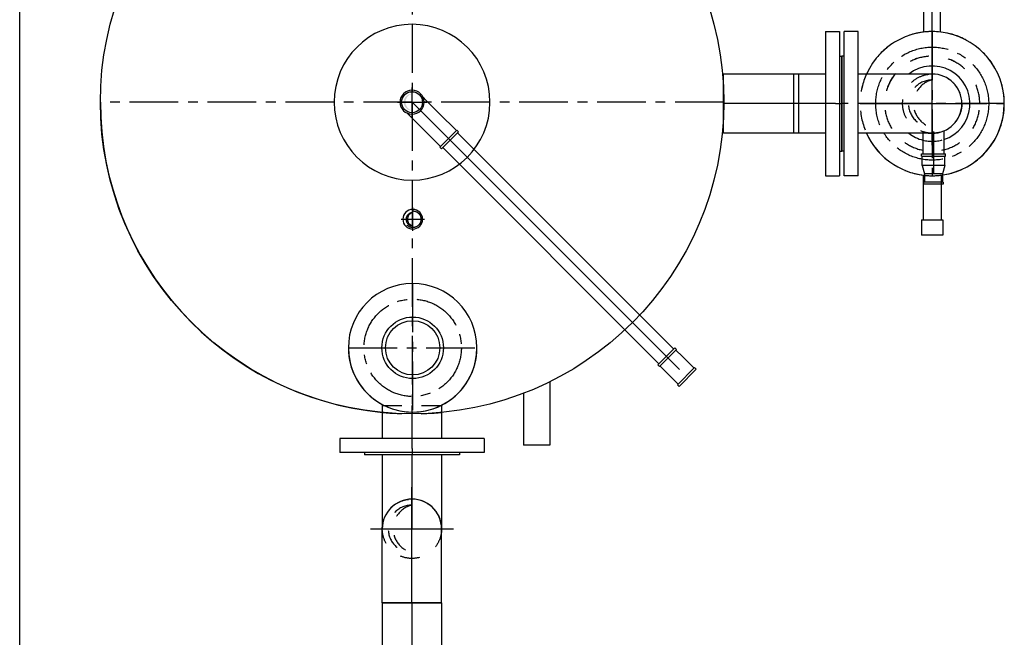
# Model space of a CAD drawing. Extents: x -156717 to 425753, y -51191 to 363295.
# Tile 137 of 256: x 83550 to 84813, y 115415 to 116208. Entities that reach past the tile are written whole.
import ezdxf
from ezdxf.enums import TextEntityAlignment as Align
from ezdxf.lldxf.tags import DXFTag

# ---------------------------------------------------------------- set-up
doc = ezdxf.new("R2010")
doc.units = 0
doc.header["$LTSCALE"] = 50
doc.linetypes.add('CENTER', pattern=[2, 1.25, -0.25, 0.25, -0.25])
doc.linetypes.add('STREEPJES', pattern=[0.1, 0.05, -0.05])
doc.layers.get('0').update_dxf_attribs({"linetype": 'CONTINUOUS'})
for name, color, linetype in [('WL5502--_D', 150, 'CONTINUOUS'), ('WL5502--_HARTLIJN', 8, 'CONTINUOUS'), ('WL561---_AANVOER_D', 20, 'CONTINUOUS'), ('WL561---_AANVOER_HARTLIJ', 8, 'CONTINUOUS'), ('WL570---_TOEVOER', 3, 'CONTINUOUS'), ('WL5911--_D', 2, 'CONTINUOUS'), ('WL5911--_HARTLIJN', 1, 'CONTINUOUS')]:
    doc.layers.add(name, color=color, linetype=linetype)
doc.styles.add('BURO-025', font='ARIAL.TTF', dxfattribs={"height": 125})
tags = doc.linetypes.add('CENTER2', pattern=[28.575000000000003, 19.05, -3.175, 3.175, -3.175]).pattern_tags.tags
tags[10:11] = [DXFTag(74, 4), DXFTag(75, 0), DXFTag(340, '0'), DXFTag(46, 1.0), DXFTag(50, 0.0), DXFTag(44, 0.0), DXFTag(45, 0.0)]
tags[8:9] = [DXFTag(74, 4), DXFTag(75, 0), DXFTag(340, '0'), DXFTag(46, 1.0), DXFTag(50, 0.0), DXFTag(44, 0.0), DXFTag(45, 0.0)]
tags[6:7] = [DXFTag(74, 4), DXFTag(75, 0), DXFTag(340, '0'), DXFTag(46, 1.0), DXFTag(50, 0.0), DXFTag(44, 0.0), DXFTag(45, 0.0)]
tags[4:5] = [DXFTag(74, 4), DXFTag(75, 0), DXFTag(340, '0'), DXFTag(46, 1.0), DXFTag(50, 0.0), DXFTag(44, 0.0), DXFTag(45, 0.0)]

# ---------------------------------------------------------------- blocks, each defined once
blk = doc.blocks.new('qe5yghqy')
at = {"layer": 'WL570---_TOEVOER', "color": 1}
blk.add_line((83549.74080356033, 125285.7937013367), (83549.74080356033, 133331.8941013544), dxfattribs=at)
blk = doc.blocks.new('*U2171')
at = {"color": 2, "ltscale": 10}
for radius, start, end in [(92.5, 90.17999999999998, 245.7102471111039), (92.5, 8.190809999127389, 90), (92.5, 8.190809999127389, 90), (48.3775, 18.03614425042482, 218.1382741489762), (92.5, 294.2897528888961, 353.7180188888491), (92.5, 294.2897528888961, 353.7180188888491), (48.3775, 321.8617258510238, 345.7338357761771)]:
    blk.add_arc((0, 0, -1380.25788028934), radius, start, end, dxfattribs=at)
at = {"color": 8, "linetype": 'STREEPJES', "ltscale": 10}
for radius, start, end in [(48.3775, 345.7338357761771, 18.03614425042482), (92.5, 353.7180188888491, 8.190809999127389), (92.5, 353.7180188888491, 8.190809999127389)]:
    blk.add_arc((0, 0, -1380.25788028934), radius, start, end, dxfattribs=at)
at = {"layer": 'WL5502--_HARTLIJN', "linetype": 'CENTER'}
for p, q in [((0, -92.5, -1380.25788028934), (1.132798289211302e-14, 92.5, -1380.25788028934)), ((-92.5, 0, -1380.25788028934), (92.5, -1.132798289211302e-14, -1380.25788028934))]:
    blk.add_line(p, q, dxfattribs=at)
for radius in [72.5, 0.075]:
    blk.add_circle((0, 0, -1380.25788028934), radius, dxfattribs=at)
at = {"layer": 'WL5502--_D', "color": 2, "style": 'BURO-025'}
blk.add_attdef('POSNR', text='', height=125, dxfattribs=at).set_placement((0, 0), align=Align.MIDDLE)
at = {"layer": 'WL5502--_D', "color": 2, "style": 'BURO-025', "flags": 1}
blk.add_attdef('FABR', text='', height=125, dxfattribs=at).set_placement((0, 0), align=Align.MIDDLE)
blk = doc.blocks.new('*U2172')
at = {"color": 8, "linetype": 'STREEPJES', "ltscale": 10}
blk.add_circle((0, 0, -1831.694628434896), 38.05, dxfattribs=at)
blk.add_circle((0, 0, -1831.694628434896), 38.05, dxfattribs=at)
for centre, radius, start, end in [((0, 0, -1831.694628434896), 30.44, 90, 270), ((7.224426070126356, 0, -1831.694628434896), 31.28555468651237, 103.351177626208, 256.648822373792)]:
    blk.add_arc(centre, radius, start, end, dxfattribs=at)
at = {"layer": 'WL5502--_HARTLIJN', "linetype": 'CENTER2'}
for p, q in [((0, -53.27000000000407, -1831.694628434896), (0, 53.27000000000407, -1831.694628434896)), ((-53.27000000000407, 0, -1831.694628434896), (53.27000000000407, 0, -1831.694628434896))]:
    blk.add_line(p, q, dxfattribs=at)
blk.add_circle((0, 0, -1831.694628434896), 0.075, dxfattribs=at)
at = {"layer": 'WL5502--_D', "color": 2, "style": 'BURO-025'}
blk.add_attdef('POSNR', text='', height=125, dxfattribs=at).set_placement((0, 0), align=Align.MIDDLE)
blk = doc.blocks.new('*U2173')
at = {"color": 0, "ltscale": 10}
for p, q in [((-95, 38.05000000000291, -2750), (-82.49301272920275, 38.05000000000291, -2750)), ((-95, -38.05000000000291, -2750), (-94.99999999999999, 38.05000000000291, -2750)), ((-82.49301272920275, 38.05000000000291, -2750), (-58.33136870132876, 38.0500000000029, -2750)), ((-58.33136870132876, 38.05000000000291, -2750), (-36.66863129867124, 38.0500000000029, -2750)), ((-36.66863129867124, 38.05000000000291, -2750), (-18.98108027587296, 38.05000000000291, -2750)), ((-18.98108027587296, 38.05000000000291, -2750), (-6.474093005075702, 38.05000000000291, -2750)), ((-6.474093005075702, 38.05000000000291, -2750), (-8.881784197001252e-16, 38.05000000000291, -2750)), ((-95, -38.05000000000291, -2750), (-82.49301272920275, -38.05000000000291, -2750)), ((-82.49301272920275, -38.05000000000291, -2750), (-58.33136870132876, -38.05000000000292, -2750)), ((-58.33136870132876, -38.05000000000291, -2750), (-36.66863129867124, -38.05000000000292, -2750)), ((-36.66863129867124, -38.05000000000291, -2750), (-18.98108027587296, -38.05000000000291, -2750)), ((-18.98108027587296, -38.05000000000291, -2750), (-6.474093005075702, -38.05000000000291, -2750)), ((-6.474093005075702, -38.05000000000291, -2750), (-8.881784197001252e-16, -38.05000000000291, -2750))]:
    blk.add_line(p, q, dxfattribs=at)
blk.add_arc((0, 0, -2750), 38.05000000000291, 270, 90, dxfattribs=at)
at = {"layer": 'WL5502--_HARTLIJN', "linetype": 'CENTER2'}
blk.add_line((-95, 0, -2750), (0, -1.745121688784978e-14, -2750), dxfattribs=at)
at = {"layer": 'WL5502--_D', "color": 2, "style": 'BURO-025'}
blk.add_attdef('POSNR', text='', height=125, dxfattribs=at).set_placement((0, 0), align=Align.MIDDLE)
blk = doc.blocks.new('*U2174')
at = {"color": 8, "linetype": 'STREEPJES', "ltscale": 10}
blk.add_circle((0, 0, -2655), 38.05, dxfattribs=at)
blk.add_circle((0, 0, -2655), 38.05, dxfattribs=at)
for centre, radius, start, end in [((0, 0, -2655), 30.44, 90, 270), ((7.224426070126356, 0, -2655), 31.28555468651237, 103.351177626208, 256.648822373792)]:
    blk.add_arc(centre, radius, start, end, dxfattribs=at)
at = {"layer": 'WL5502--_HARTLIJN', "linetype": 'CENTER2'}
for p, q in [((0, -53.27000000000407, -2655), (0, 53.27000000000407, -2655)), ((-53.27000000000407, 0, -2655), (53.27000000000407, 0, -2655))]:
    blk.add_line(p, q, dxfattribs=at)
blk.add_circle((0, 0, -2655), 0.075, dxfattribs=at)
at = {"layer": 'WL5502--_D', "color": 2, "style": 'BURO-025'}
blk.add_attdef('POSNR', text='', height=125, dxfattribs=at).set_placement((0, 0), align=Align.MIDDLE)
blk = doc.blocks.new('*U2175')
at = {"color": 0, "ltscale": 10}
for p, q in [((-38.05000000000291, 82.49301272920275, -501.5048595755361), (-38.05000000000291, 95, -501.5048595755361)), ((38.05000000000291, 82.49301272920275, -501.5048595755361), (38.05000000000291, 95, -501.5048595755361)), ((-38.05000000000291, 58.33136870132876, -501.5048595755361), (-38.05000000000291, 82.49301272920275, -501.5048595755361)), ((38.05000000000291, 58.33136870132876, -501.5048595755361), (38.05000000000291, 82.49301272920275, -501.5048595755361)), ((-38.05000000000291, 36.66863129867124, -501.5048595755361), (-38.05000000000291, 58.33136870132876, -501.5048595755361)), ((38.05000000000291, 36.66863129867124, -501.5048595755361), (38.05000000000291, 58.33136870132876, -501.5048595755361)), ((-38.05000000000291, 18.98108027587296, -501.5048595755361), (-38.05000000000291, 36.66863129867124, -501.5048595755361)), ((38.05000000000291, 18.98108027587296, -501.5048595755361), (38.05000000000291, 36.66863129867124, -501.5048595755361)), ((-38.05000000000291, 6.474093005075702, -501.5048595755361), (-38.05000000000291, 18.98108027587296, -501.5048595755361)), ((38.05000000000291, 6.474093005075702, -501.5048595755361), (38.05000000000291, 18.98108027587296, -501.5048595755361)), ((-38.05000000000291, 3.452296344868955, -501.5048595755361), (-38.05000000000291, 6.474093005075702, -501.5048595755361)), ((38.05000000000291, 0, -501.5048595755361), (38.05000000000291, 6.474093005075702, -501.5048595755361))]:
    blk.add_line(p, q, dxfattribs=at)
blk.add_arc((0, 0, -501.5048595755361), 38.05, 354.7943651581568, 90.11815886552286, dxfattribs=at)
at = {"layer": 'WL5502--_HARTLIJN', "linetype": 'CENTER2'}
blk.add_line((0, 0, -501.5048595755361), (0, 95, -501.5048595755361), dxfattribs=at)
at = {"layer": 'WL5502--_D', "color": 2, "style": 'BURO-025'}
blk.add_attdef('POSNR', text='', height=125, dxfattribs=at).set_placement((0, 0), align=Align.MIDDLE)
blk = doc.blocks.new('*U2176')
at = {"color": 2, "ltscale": 10}
for p, q in [((-21, 92.5, -501.5048595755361), (-3, 92.5, -501.5048595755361)), ((-21, 92.5, -501.5048595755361), (-21.00000000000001, -92.5, -501.5048595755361)), ((-3, 92.5, -501.5048595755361), (-3.000000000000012, -92.5, -501.5048595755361)), ((-3, 61, -501.5048595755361), (0, 61, -501.5048595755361)), ((0, 61, -501.5048595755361), (-7.470345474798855e-15, -61, -501.5048595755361)), ((0, 61, -501.5048595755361), (-7.470345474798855e-15, -61, -501.5048595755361)), ((-3, -61, -501.5048595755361), (0, -61, -501.5048595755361)), ((-21, -92.5, -501.5048595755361), (-3, -92.5, -501.5048595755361))]:
    blk.add_line(p, q, dxfattribs=at)
at = {"layer": 'WL5502--_HARTLIJN', "linetype": 'CENTER'}
blk.add_line((-8, 0, -501.5048595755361), (0, -4.898587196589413e-16, -501.5048595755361), dxfattribs=at)
at = {"layer": 'WL5502--_D', "color": 2, "style": 'BURO-025'}
blk.add_attdef('POSNR', text='', height=125, dxfattribs=at).set_placement((0, 0), align=Align.MIDDLE)
at = {"layer": 'WL5502--_D', "color": 2, "style": 'BURO-025', "flags": 1}
blk.add_attdef('FABR', text='', height=125, dxfattribs=at).set_placement((0, 0), align=Align.MIDDLE)
blk = doc.blocks.new('*U2177')
at = {"color": 0, "ltscale": 10}
for p, q in [((13, 38.05000000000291, -501.5048595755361), (46.36941986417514, 38.0500000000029, -501.5048595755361)), ((13, -38.05000000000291, -501.5048595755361), (46.36941986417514, -38.05000000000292, -501.5048595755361))]:
    blk.add_line(p, q, dxfattribs=at)
at = {"color": 8, "linetype": 'STREEPJES', "ltscale": 10}
for p, q in [((46.36941986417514, 38.05000000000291, -501.5048595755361), (55.43436773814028, 38.05000000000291, -501.5048595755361)), ((55.43436773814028, 38.05000000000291, -501.5048595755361), (55.43436773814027, -38.05000000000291, -501.5048595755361)), ((46.36941986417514, -38.05000000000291, -501.5048595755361), (55.43436773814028, -38.05000000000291, -501.5048595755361))]:
    blk.add_line(p, q, dxfattribs=at)
at = {"layer": 'WL5502--_HARTLIJN', "linetype": 'CENTER2'}
blk.add_line((0, 0, -501.5048595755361), (55.43436773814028, -1.018312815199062e-14, -501.5048595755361), dxfattribs=at)
at = {"layer": 'WL5502--_D', "color": 2, "style": 'BURO-025'}
blk.add_attdef('POSNR', text='', height=125, dxfattribs=at).set_placement((0, 0), align=Align.MIDDLE)
blk = doc.blocks.new('*U2178')
at = {"color": 2, "ltscale": 10}
for p, q in [((-176.8500000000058, 358.7813784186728, -202.5860033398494), (-176.8500000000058, 440, -202.5860033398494)), ((-176.8500000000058, 440, -202.5860033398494), (-143.1499999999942, 440, -202.5860033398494)), ((-143.1499999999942, 373.5078011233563, -202.5860033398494), (-143.1499999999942, 440, -202.5860033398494))]:
    blk.add_line(p, q, dxfattribs=at)
blk.add_circle((0, 0, -202.5860033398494), 399.9999999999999, dxfattribs=at)
at = {"color": 8, "linetype": 'STREEPJES', "ltscale": 10}
blk.add_arc((0, 0, -202.5860033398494), 400, 84.54148563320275, 95.45851436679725, dxfattribs=at)
at = {"color": 2, "ltscale": 10}
for radius, start, end in [(400, 0, 84.54148563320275), (100, 180, 179.82)]:
    blk.add_arc((0, 0, -202.5860033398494), radius, start, end, dxfattribs=at)
at = {"layer": 'WL5911--_HARTLIJN', "linetype": 'CENTER'}
for p, q in [((0, -400, -202.5860033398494), (9.797174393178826e-14, 400, -202.5860033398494)), ((-400, 0, -202.5860033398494), (400, -9.797174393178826e-14, -202.5860033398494))]:
    blk.add_line(p, q, dxfattribs=at)
blk.add_circle((0, 0, -202.5860033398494), 0.075, dxfattribs=at)
at = {"layer": 'WL5911--_D', "color": 2, "style": 'BURO-025'}
blk.add_attdef('POSNR', text='', height=125, dxfattribs=at).set_placement((0, 0), align=Align.MIDDLE)
at = {"layer": 'WL5911--_D', "color": 2, "style": 'BURO-025', "flags": 1}
for tag in ['TYPE', 'FABR']:
    blk.add_attdef(tag, text='', height=125, dxfattribs=at).set_placement((0, 0), align=Align.MIDDLE)
blk = doc.blocks.new('*U2179')
at = {"color": 2, "ltscale": 10}
for end in [270, 89.82000000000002]:
    blk.add_arc((0, 0, -2522.846716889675), 12.65, 90, end, dxfattribs=at)
at = {"layer": 'WL561---_AANVOER_HARTLIJ', "linetype": 'CENTER'}
blk.add_circle((0, 0, -2522.846716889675), 0.075, dxfattribs=at)
at = {"layer": 'WL561---_AANVOER_D', "color": 2, "style": 'BURO-025'}
blk.add_attdef('POSNR', text='', height=125, dxfattribs=at).set_placement((0, 0), align=Align.MIDDLE)
at = {"layer": 'WL561---_AANVOER_D', "color": 2, "style": 'BURO-025', "flags": 1}
blk.add_attdef('FABR', text='', height=125, dxfattribs=at).set_placement((0, 0), align=Align.MIDDLE)
blk = doc.blocks.new('*U2180')
at = {"color": 8, "linetype": 'STREEPJES', "ltscale": 10}
blk.add_circle((0, 0, -2481.60353808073), 10.65, dxfattribs=at)
for centre, radius, start, end in [((0, 0, -2481.60353808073), 8.520000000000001, 0, 180), ((0, -2.02207983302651, -2481.60353808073), 8.756666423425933, 13.35117762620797, 166.648822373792)]:
    blk.add_arc(centre, radius, start, end, dxfattribs=at)
at = {"layer": 'WL561---_AANVOER_HARTLIJ', "linetype": 'CENTER2'}
for p, q in [((0, 14.91000000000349, -2481.60353808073), (-5.477845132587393e-15, -14.91000000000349, -2481.60353808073)), ((-14.91000000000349, 0, -2481.60353808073), (14.91000000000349, -5.477845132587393e-15, -2481.60353808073))]:
    blk.add_line(p, q, dxfattribs=at)
blk.add_circle((0, 0, -2481.60353808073), 0.075, dxfattribs=at)
at = {"layer": 'WL561---_AANVOER_D', "color": 2, "style": 'BURO-025'}
blk.add_attdef('POSNR', text='', height=125, dxfattribs=at).set_placement((0, 0), align=Align.MIDDLE)
blk = doc.blocks.new('*U2182')
at = {"ltscale": 10}
h = blk.add_hatch(color=2, dxfattribs=at)
edge = h.paths.add_edge_path()
edge.add_ellipse((0, 2.546585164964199e-11), major_axis=(-7.608468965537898, -7.608468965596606), ratio=1, start_angle=180, end_angle=360, ccw=False)
edge.add_line((7.608468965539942, 7.608468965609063), (7.254569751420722, 7.817629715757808))
edge.add_ellipse((1.805743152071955, -1.805743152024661), major_axis=(5.802725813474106, 9.414212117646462), ratio=1, start_angle=2.12995462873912, end_angle=151.1676901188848)
edge.add_line((-7.817629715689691, -7.254569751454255), (-7.608468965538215, -7.608468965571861))
at = {"color": 0, "ltscale": 10}
blk.add_circle((0, 2.546585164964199e-11, -170.652047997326), 13.45, dxfattribs=at)
at = {"layer": 'WL561---_AANVOER_HARTLIJ', "linetype": 'CENTER2'}
for p, q in [((-13.31482068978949, 13.31482068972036, -170.652047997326), (13.3148206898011, -13.31482068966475, -170.652047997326)), ((-13.31482068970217, -13.31482068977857, -170.652047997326), (13.31482068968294, 13.31482068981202, -170.652047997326))]:
    blk.add_line(p, q, dxfattribs=at)
blk.add_circle((0, 2.546585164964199e-11, -170.652047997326), 0.075, dxfattribs=at)
at = {"layer": 'WL561---_AANVOER_D', "color": 2, "style": 'BURO-025'}
blk.add_attdef('POSNR', text='', height=125, dxfattribs=at).set_placement((0, 0), align=Align.MIDDLE)
blk = doc.blocks.new('*U2183')
at = {"color": 0, "ltscale": 10}
for p, q in [((-65.99999999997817, 15.45000000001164, -116.652047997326), (-68.99999999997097, 15.45000000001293, -116.652047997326)), ((-68.99999999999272, -15.45000000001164, -116.652047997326), (-68.99999999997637, 15.45000000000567, -116.652047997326)), ((-66, -15.45000000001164, -116.652047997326), (-65.99999999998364, 15.45000000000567, -116.652047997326)), ((-53.99999999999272, 14.44999999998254, -116.652047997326), (-65.99999999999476, 14.4499999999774, -116.652047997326)), ((-54.00000000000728, 14.44999999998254, -116.652047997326), (-46.89076513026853, 14.44999999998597, -116.652047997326)), ((-46.89076513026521, 14.44999999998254, -116.652047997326), (-33.15677799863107, 14.44999999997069, -116.652047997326)), ((-33.15677799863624, 14.44999999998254, -116.652047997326), (-20.84322200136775, 14.44999999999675, -116.652047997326)), ((-20.84322200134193, 14.44999999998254, -116.652047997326), (-10.78924563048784, 14.4499999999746, -116.652047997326)), ((-10.7892456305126, 14.44999999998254, -116.652047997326), (-5.468089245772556, 14.44999999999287, -116.652047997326)), ((-66, -15.45000000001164, -116.652047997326), (-68.9999999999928, -15.45000000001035, -116.652047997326)), ((-53.99999999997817, -14.45000000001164, -116.652047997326), (-65.9999999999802, -14.45000000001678, -116.652047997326)), ((-53.99999999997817, -14.45000000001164, -116.652047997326), (-46.89076513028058, -14.45000000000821, -116.652047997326)), ((-46.89076513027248, -14.45000000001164, -116.652047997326), (-33.15677799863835, -14.45000000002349, -116.652047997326)), ((-33.15677799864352, -14.45000000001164, -116.652047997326), (-20.84322200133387, -14.44999999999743, -116.652047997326)), ((-20.8432220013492, -14.45000000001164, -116.652047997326), (-10.78924563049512, -14.45000000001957, -116.652047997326)), ((-10.78924563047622, -14.45000000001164, -116.652047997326), (-5.468089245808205, -14.4500000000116, -116.652047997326))]:
    blk.add_line(p, q, dxfattribs=at)
for end in [224.8199999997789, 44.99999999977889]:
    blk.add_arc((7.275957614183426e-12, 0, -116.652047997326), 15.45, 224.9999999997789, end, dxfattribs=at)
at = {"layer": 'WL561---_AANVOER_HARTLIJ', "linetype": 'CENTER2'}
blk.add_line((-53.99999999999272, 0, -116.652047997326), (9.592326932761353e-13, -2.613909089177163e-12, -116.652047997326), dxfattribs=at)
at = {"layer": 'WL561---_AANVOER_D', "color": 2, "style": 'BURO-025'}
blk.add_attdef('POSNR', text='', height=125, dxfattribs=at).set_placement((0, 0), align=Align.MIDDLE)
blk = doc.blocks.new('*U2184')
at = {"color": 2, "ltscale": 10}
for p, q in [((-12, 15.45000000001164, -116.652047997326), (-14.99999999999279, 15.45000000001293, -116.652047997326)), ((-15.00000000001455, -15.45000000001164, -116.652047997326), (-14.9999999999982, 15.45000000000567, -116.652047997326)), ((-12.00000000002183, -15.45000000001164, -116.652047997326), (-12.00000000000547, 15.45000000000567, -116.652047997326)), ((-1.455191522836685e-11, 14.45000000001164, -116.652047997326), (-12.00000000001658, 14.45000000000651, -116.652047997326)), ((0, 14.45000000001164, -116.652047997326), (8.999999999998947, 14.45000000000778, -116.652047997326)), ((8.999999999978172, 14.45000000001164, -116.652047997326), (20.9999999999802, 14.45000000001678, -116.652047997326)), ((21, 15.45000000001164, -116.652047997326), (23.99999999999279, 15.45000000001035, -116.652047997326)), ((21, 15.45000000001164, -116.652047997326), (20.99999999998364, -15.45000000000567, -116.652047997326)), ((23.99999999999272, 15.45000000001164, -116.652047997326), (23.99999999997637, -15.45000000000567, -116.652047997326)), ((-12.00000000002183, -15.45000000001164, -116.652047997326), (-15.00000000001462, -15.45000000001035, -116.652047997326)), ((0, -14.44999999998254, -116.652047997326), (-12.00000000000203, -14.44999999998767, -116.652047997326)), ((-7.275957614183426e-12, -14.44999999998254, -116.652047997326), (8.99999999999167, -14.4499999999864, -116.652047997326)), ((8.999999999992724, -14.44999999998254, -116.652047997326), (20.99999999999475, -14.4499999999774, -116.652047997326)), ((20.99999999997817, -15.44999999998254, -116.652047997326), (23.99999999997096, -15.44999999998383, -116.652047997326))]:
    blk.add_line(p, q, dxfattribs=at)
at = {"layer": 'WL561---_AANVOER_HARTLIJ', "linetype": 'CENTER'}
blk.add_line((-1.455191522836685e-11, 0, -116.652047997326), (8.999999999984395, -3.865907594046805e-12, -116.652047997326), dxfattribs=at)
at = {"layer": 'WL561---_AANVOER_D', "color": 2, "style": 'BURO-025'}
blk.add_attdef('POSNR', text='', height=125, dxfattribs=at).set_placement((0, 0), align=Align.MIDDLE)
at = {"layer": 'WL561---_AANVOER_D', "color": 2, "style": 'BURO-025', "flags": 1}
blk.add_attdef('FABR', text='', height=125, dxfattribs=at).set_placement((0, 0), align=Align.MIDDLE)
blk = doc.blocks.new('*U2185')
at = {"color": 0, "ltscale": 10}
for p, q in [((15.00000000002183, 13.44999999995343, -116.652047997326), (407.3130585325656, 13.44999999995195, -116.652047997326)), ((15, -13.45000000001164, -116.652047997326), (407.3130585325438, -13.45000000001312, -116.652047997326))]:
    blk.add_line(p, q, dxfattribs=at)
at = {"layer": 'WL561---_AANVOER_HARTLIJ', "linetype": 'CENTER2'}
blk.add_line((7.275957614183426e-12, 0, -116.652047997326), (422.3130585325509, -4.079096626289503e-12, -116.652047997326), dxfattribs=at)
at = {"layer": 'WL561---_AANVOER_D', "color": 2, "style": 'BURO-025'}
blk.add_attdef('POSNR', text='', height=125, dxfattribs=at).set_placement((0, 0), align=Align.MIDDLE)
blk = doc.blocks.new('*U2187')
at = {"color": 2, "ltscale": 10}
for radius in [39.5325, 34.84125]:
    blk.add_circle((0, 0, -1.652047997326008), radius, dxfattribs=at)
for start in [90.17999999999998, 270, 270]:
    blk.add_arc((0, 0, -1.652047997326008), 82.5, start, 90, dxfattribs=at)
at = {"layer": 'WL561---_AANVOER_HARTLIJ', "linetype": 'CENTER'}
for p, q in [((0, -82.5, -1.652047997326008), (1.010333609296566e-14, 82.5, -1.652047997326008)), ((-82.5, 0, -1.652047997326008), (82.5, -1.010333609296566e-14, -1.652047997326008))]:
    blk.add_line(p, q, dxfattribs=at)
for radius in [62.5, 0.075]:
    blk.add_circle((0, 0, -1.652047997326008), radius, dxfattribs=at)
at = {"layer": 'WL561---_AANVOER_D', "color": 2, "style": 'BURO-025'}
blk.add_attdef('POSNR', text='', height=125, dxfattribs=at).set_placement((0, 0), align=Align.MIDDLE)
at = {"layer": 'WL561---_AANVOER_D', "color": 2, "style": 'BURO-025', "flags": 1}
blk.add_attdef('FABR', text='', height=125, dxfattribs=at).set_placement((0, 0), align=Align.MIDDLE)
blk = doc.blocks.new('*U2188')
at = {"color": 0, "ltscale": 10}
for p, q in [((13, 38.05000000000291, -1926.652047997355), (143.7518163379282, 38.0500000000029, -1926.652047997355)), ((143.7518163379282, 38.05000000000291, -1926.652047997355), (143.7518163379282, 9.333891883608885, -1926.652047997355)), ((143.7518163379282, -13.07376280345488, -1926.652047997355), (143.7518163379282, -38.05000000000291, -1926.652047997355)), ((13, -38.05000000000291, -1926.652047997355), (143.7518163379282, -38.05000000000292, -1926.652047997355))]:
    blk.add_line(p, q, dxfattribs=at)
at = {"color": 8, "linetype": 'STREEPJES', "ltscale": 10}
blk.add_line((143.7518163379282, 9.333891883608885, -1926.652047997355), (143.7518163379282, -13.07376280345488, -1926.652047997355), dxfattribs=at)
at = {"layer": 'WL5502--_HARTLIJN', "linetype": 'CENTER2'}
blk.add_line((0, 0, -1926.652047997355), (143.7518163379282, -1.760452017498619e-14, -1926.652047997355), dxfattribs=at)
at = {"layer": 'WL5502--_D', "color": 2, "style": 'BURO-025'}
blk.add_attdef('POSNR', text='', height=125, dxfattribs=at).set_placement((0, 0), align=Align.MIDDLE)
blk = doc.blocks.new('*U2189')
at = {"color": 2, "ltscale": 10}
for p, q in [((-21, 92.5, -1926.652047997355), (-3, 92.5, -1926.652047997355)), ((-21, 92.5, -1926.652047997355), (-21, -92.5, -1926.652047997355)), ((-3, 92.5, -1926.652047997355), (-3, -92.5, -1926.652047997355)), ((-3, 61, -1926.652047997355), (0, 61, -1926.652047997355)), ((0, 61, -1926.652047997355), (0, -61, -1926.652047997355)), ((0, 61, -1926.652047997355), (0, -61, -1926.652047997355)), ((-3, -61, -1926.652047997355), (0, -61, -1926.652047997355)), ((-21, -92.5, -1926.652047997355), (-3, -92.5, -1926.652047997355))]:
    blk.add_line(p, q, dxfattribs=at)
at = {"layer": 'WL5502--_HARTLIJN', "linetype": 'CENTER'}
blk.add_line((-8, 0, -1926.652047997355), (0, 0, -1926.652047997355), dxfattribs=at)
at = {"layer": 'WL5502--_D', "color": 2, "style": 'BURO-025'}
blk.add_attdef('POSNR', text='', height=125, dxfattribs=at).set_placement((0, 0), align=Align.MIDDLE)
at = {"layer": 'WL5502--_D', "color": 2, "style": 'BURO-025', "flags": 1}
blk.add_attdef('FABR', text='', height=125, dxfattribs=at).set_placement((0, 0), align=Align.MIDDLE)
blk = doc.blocks.new('*U2190')
at = {"color": 2, "ltscale": 10}
for p, q in [((-21.00000000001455, 92.50000000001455, -1925.824376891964), (-3.000000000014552, 92.50000000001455, -1925.824376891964)), ((-21.00000000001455, 92.50000000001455, -1925.824376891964), (-21.00000000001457, -92.49999999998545, -1925.824376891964)), ((-3.000000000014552, 92.50000000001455, -1925.824376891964), (-3.000000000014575, -92.49999999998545, -1925.824376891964)), ((-3.000000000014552, 61.00000000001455, -1925.824376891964), (-1.455191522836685e-11, 61.00000000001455, -1925.824376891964)), ((-1.455191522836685e-11, 61.00000000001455, -1925.824376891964), (-1.456685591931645e-11, -60.99999999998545, -1925.824376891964)), ((-1.455191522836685e-11, 61.00000000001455, -1925.824376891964), (-1.456685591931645e-11, -60.99999999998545, -1925.824376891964)), ((-3.000000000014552, -60.99999999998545, -1925.824376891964), (-1.455191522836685e-11, -60.99999999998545, -1925.824376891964)), ((-21.00000000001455, -92.49999999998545, -1925.824376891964), (-3.000000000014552, -92.49999999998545, -1925.824376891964))]:
    blk.add_line(p, q, dxfattribs=at)
at = {"layer": 'WL5502--_HARTLIJN', "linetype": 'CENTER'}
blk.add_line((-8.000000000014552, 1.455191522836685e-11, -1925.824376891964), (-1.455191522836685e-11, 1.455093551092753e-11, -1925.824376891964), dxfattribs=at)
at = {"layer": 'WL5502--_D', "color": 2, "style": 'BURO-025'}
blk.add_attdef('POSNR', text='', height=125, dxfattribs=at).set_placement((0, 0), align=Align.MIDDLE)
at = {"layer": 'WL5502--_D', "color": 2, "style": 'BURO-025', "flags": 1}
blk.add_attdef('FABR', text='', height=125, dxfattribs=at).set_placement((0, 0), align=Align.MIDDLE)
blk = doc.blocks.new('*U2191')
at = {"color": 0, "ltscale": 10}
for p, q in [((-1.455191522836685e-11, 38.05000000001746, -1926.652047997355), (5.929373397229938, 38.05000000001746, -1926.652047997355)), ((-1.455191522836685e-11, -38.04999999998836, -1926.652047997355), (-1.454259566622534e-11, 38.05000000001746, -1926.652047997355)), ((5.929373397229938, 38.05000000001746, -1926.652047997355), (5.929373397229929, -38.04999999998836, -1926.652047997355)), ((-1.455191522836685e-11, -38.04999999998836, -1926.652047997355), (5.929373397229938, -38.04999999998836, -1926.652047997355))]:
    blk.add_line(p, q, dxfattribs=at)
at = {"layer": 'WL5502--_HARTLIJN', "linetype": 'CENTER2'}
blk.add_line((-1.455191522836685e-11, 1.455191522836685e-11, -1926.652047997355), (5.929373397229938, 1.455118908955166e-11, -1926.652047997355), dxfattribs=at)
at = {"layer": 'WL5502--_D', "color": 2, "style": 'BURO-025'}
blk.add_attdef('POSNR', text='', height=125, dxfattribs=at).set_placement((0, 0), align=Align.MIDDLE)
blk = doc.blocks.new('*U2192')
at = {"color": 0, "ltscale": 10}
for p, q in [((0, 38.05000000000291, -2750), (175.8881642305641, 38.0500000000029, -2750)), ((0, -38.05000000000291, -2750), (4.659781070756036e-15, 38.05000000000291, -2750)), ((175.8881642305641, 38.05000000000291, -2750), (175.8881642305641, -38.05000000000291, -2750)), ((0, -38.05000000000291, -2750), (175.8881642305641, -38.05000000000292, -2750))]:
    blk.add_line(p, q, dxfattribs=at)
at = {"layer": 'WL5502--_HARTLIJN', "linetype": 'CENTER2'}
blk.add_line((0, 0, -2750), (175.8881642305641, -1.077004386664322e-14, -2750), dxfattribs=at)
at = {"layer": 'WL5502--_D', "color": 2, "style": 'BURO-025'}
blk.add_attdef('POSNR', text='', height=125, dxfattribs=at).set_placement((0, 0), align=Align.MIDDLE)
blk = doc.blocks.new('*U2198')
at = {"color": 0, "ltscale": 10}
for p, q in [((-10.64999999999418, 91.88486001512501, -999.1723288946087), (-10.64999999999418, 122, -999.1723288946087)), ((-10.64999999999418, 122, -999.1723288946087), (10.64999999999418, 122, -999.1723288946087)), ((10.64999999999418, 91.88486001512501, -999.1723288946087), (10.64999999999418, 122, -999.1723288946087))]:
    blk.add_line(p, q, dxfattribs=at)
at = {"layer": 'WL5502--_HARTLIJN', "linetype": 'CENTER2'}
blk.add_line((0, 0, -999.1723288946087), (0, 122, -999.1723288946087), dxfattribs=at)
blk.add_circle((0, 0, -999.1723288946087), 0.075, dxfattribs=at)
at = {"layer": 'WL5502--_D', "color": 2, "style": 'BURO-025'}
blk.add_attdef('POSNR', text='', height=125, dxfattribs=at).set_placement((0, 0), align=Align.MIDDLE)
blk = doc.blocks.new('*U2199')
at = {"color": 8, "linetype": 'STREEPJES', "ltscale": 10}
blk.add_circle((0, 0, -916.1723288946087), 38.05, dxfattribs=at)
blk.add_circle((0, 0, -916.1723288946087), 38.05, dxfattribs=at)
for centre, radius, start, end in [((0, 0, -916.1723288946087), 30.44, 90, 270), ((7.224426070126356, 0, -916.1723288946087), 31.28555468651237, 103.351177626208, 256.648822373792)]:
    blk.add_arc(centre, radius, start, end, dxfattribs=at)
at = {"layer": 'WL5502--_HARTLIJN', "linetype": 'CENTER2'}
for p, q in [((0, -53.27000000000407, -916.1723288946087), (0, 53.27000000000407, -916.1723288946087)), ((-53.27000000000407, 0, -916.1723288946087), (53.27000000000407, 0, -916.1723288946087))]:
    blk.add_line(p, q, dxfattribs=at)
blk.add_circle((0, 0, -916.1723288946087), 0.075, dxfattribs=at)
at = {"layer": 'WL5502--_D', "color": 2, "style": 'BURO-025'}
blk.add_attdef('POSNR', text='', height=125, dxfattribs=at).set_placement((0, 0), align=Align.MIDDLE)
blk = doc.blocks.new('*U2200')
at = {"color": 8, "linetype": 'STREEPJES', "ltscale": 10}
blk.add_circle((0, 0, -1326.25788028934), 38.05, dxfattribs=at)
for centre, radius, start, end in [((0, 0, -1326.25788028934), 30.44, 90, 270), ((7.224426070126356, 0, -1326.25788028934), 31.28555468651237, 103.351177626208, 256.648822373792)]:
    blk.add_arc(centre, radius, start, end, dxfattribs=at)
at = {"layer": 'WL5502--_HARTLIJN', "linetype": 'CENTER2'}
for p, q in [((0, -53.27000000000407, -1326.25788028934), (0, 53.27000000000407, -1326.25788028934)), ((-53.27000000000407, 0, -1326.25788028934), (53.27000000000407, 0, -1326.25788028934))]:
    blk.add_line(p, q, dxfattribs=at)
blk.add_circle((0, 0, -1326.25788028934), 0.075, dxfattribs=at)
at = {"layer": 'WL5502--_D', "color": 2, "style": 'BURO-025'}
blk.add_attdef('POSNR', text='', height=125, dxfattribs=at).set_placement((0, 0), align=Align.MIDDLE)
blk = doc.blocks.new('*U2201')
at = {"color": 8, "linetype": 'STREEPJES', "ltscale": 10}
for radius, end in [(92.5, 269.8200000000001), (92.5, 90), (61, 269.8200000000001), (61, 269.8200000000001), (61, 90)]:
    blk.add_arc((0, 0, -1334.257880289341), radius, 270, end, dxfattribs=at)
at = {"layer": 'WL5502--_HARTLIJN', "linetype": 'CENTER'}
for p, q in [((0, -92.5, -1334.257880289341), (3.398394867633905e-14, 92.5, -1334.257880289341)), ((92.5, 0, -1334.257880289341), (-92.5, 3.398394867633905e-14, -1334.257880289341))]:
    blk.add_line(p, q, dxfattribs=at)
for radius in [72.5, 0.075]:
    blk.add_circle((0, 0, -1334.257880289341), radius, dxfattribs=at)
at = {"layer": 'WL5502--_D', "color": 2, "style": 'BURO-025'}
blk.add_attdef('POSNR', text='', height=125, dxfattribs=at).set_placement((0, 0), align=Align.MIDDLE)
at = {"layer": 'WL5502--_D', "color": 2, "style": 'BURO-025', "flags": 1}
blk.add_attdef('FABR', text='', height=125, dxfattribs=at).set_placement((0, 0), align=Align.MIDDLE)
blk = doc.blocks.new('*U2203')
at = {"color": 2, "ltscale": 10}
for p, q in [((-13.80000000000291, 149, -1357.25788028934), (-13.80000000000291, 169, -1357.25788028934)), ((-13.80000000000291, 169, -1357.25788028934), (13.80000000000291, 169, -1357.25788028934)), ((13.80000000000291, 149, -1357.25788028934), (13.80000000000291, 169, -1357.25788028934)), ((13.80000000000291, 149, -1357.25788028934), (-13.80000000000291, 149, -1357.25788028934)), ((-11.5, 103.2447729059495, -1357.25788028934), (-11.49999999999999, 149, -1357.25788028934)), ((11.5, 91.782351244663, -1357.25788028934), (11.50000000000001, 149, -1357.25788028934))]:
    blk.add_line(p, q, dxfattribs=at)
at = {"color": 8, "linetype": 'STREEPJES', "ltscale": 10}
blk.add_line((-11.5, 91.782351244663, -1357.25788028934), (-11.5, 103.2447729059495, -1357.25788028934), dxfattribs=at)
at = {"color": 2, "ltscale": 10}
for start, end in [(98.19080999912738, 179.8199999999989), (24.28975288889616, 83.71801888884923), (263.3885805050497, 276.6114194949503)]:
    blk.add_arc((0, 0, -1357.25788028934), 92.5, start, end, dxfattribs=at)
at = {"color": 8, "linetype": 'STREEPJES', "ltscale": 10}
blk.add_arc((0, 0, -1357.25788028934), 92.5, 83.71801888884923, 97.14173804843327, dxfattribs=at)
at = {"layer": 'WL5502--_HARTLIJN', "linetype": 'CENTER'}
blk.add_circle((0, 0, -1357.25788028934), 0.075, dxfattribs=at)
at = {"layer": 'WL5502--_D', "color": 2, "style": 'BURO-025'}
blk.add_attdef('POSNR', text='', height=125, dxfattribs=at).set_placement((0, 0), align=Align.MIDDLE)
at = {"layer": 'WL5502--_D', "color": 2, "style": 'BURO-025', "flags": 1}
for tag in ['TYPE', 'FABR']:
    blk.add_attdef(tag, text='', height=125, dxfattribs=at).set_placement((0, 0), align=Align.MIDDLE)
blk = doc.blocks.new('*U2204')
at = {"color": 0, "ltscale": 10}
for p, q in [((-38.05000000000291, 82.49301272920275, -1927.222674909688), (-38.05000000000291, 94.86396592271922, -1927.222674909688)), ((38.05000000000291, 82.49301272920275, -1927.222674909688), (38.05000000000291, 94.86396592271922, -1927.222674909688)), ((-38.05000000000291, 58.33136870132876, -1927.222674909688), (-38.0500000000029, 82.49301272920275, -1927.222674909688)), ((38.05000000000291, 58.33136870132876, -1927.222674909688), (38.05000000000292, 82.49301272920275, -1927.222674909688)), ((-38.05000000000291, 36.66863129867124, -1927.222674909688), (-38.0500000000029, 58.33136870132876, -1927.222674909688)), ((38.05000000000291, 36.66863129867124, -1927.222674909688), (38.05000000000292, 58.33136870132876, -1927.222674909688)), ((-38.05000000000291, 18.98108027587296, -1927.222674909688), (-38.05000000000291, 36.66863129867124, -1927.222674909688)), ((38.05000000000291, 18.98108027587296, -1927.222674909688), (38.05000000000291, 36.66863129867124, -1927.222674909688)), ((-38.05000000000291, 6.474093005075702, -1927.222674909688), (-38.05000000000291, 18.98108027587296, -1927.222674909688)), ((38.05000000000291, 6.474093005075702, -1927.222674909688), (38.05000000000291, 18.98108027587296, -1927.222674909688)), ((-38.05000000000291, 0, -1927.222674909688), (-38.05000000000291, 6.474093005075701, -1927.222674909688)), ((38.05000000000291, 0, -1927.222674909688), (38.05000000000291, 6.474093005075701, -1927.222674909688))]:
    blk.add_line(p, q, dxfattribs=at)
blk.add_arc((0, 0, -1927.222674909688), 38.05000000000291, 180, 0, dxfattribs=at)
at = {"layer": 'WL5502--_HARTLIJN', "linetype": 'CENTER2'}
blk.add_line((0, 0, -1927.222674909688), (1.745121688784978e-14, 95, -1927.222674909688), dxfattribs=at)
at = {"layer": 'WL5502--_D', "color": 2, "style": 'BURO-025'}
blk.add_attdef('POSNR', text='', height=125, dxfattribs=at).set_placement((0, 0), align=Align.MIDDLE)
blk = doc.blocks.new('*U2205')
at = {"color": 0, "ltscale": 10}
for p, q in [((-0.6157272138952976, 13.44999999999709, -1598.555714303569), (28.65123416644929, 13.44999999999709, -1598.555714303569)), ((2.456461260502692, -13.44999999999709, -1598.555714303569), (28.65123416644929, -13.44999999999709, -1598.555714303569))]:
    blk.add_line(p, q, dxfattribs=at)
at = {"color": 8, "linetype": 'STREEPJES', "ltscale": 10}
blk.add_line((0.5406573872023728, -13.44999999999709, -1598.555714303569), (2.456461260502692, -13.44999999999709, -1598.555714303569), dxfattribs=at)
blk.add_spline([(2.425748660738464, 0, -1598.555714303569), (2.029404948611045, 4.156278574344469, -1598.555714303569), (1.268342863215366, 7.9057116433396, -1598.555714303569), (0.375894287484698, 10.88127857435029, -1598.555714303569), (-0.3411015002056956, 12.79171014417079, -1598.555714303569), (-0.6157272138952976, 13.44999999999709, -1598.555714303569), (-0.3411015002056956, 12.79171014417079, -1598.555714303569), (0.375894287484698, 10.88127857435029, -1598.555714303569), (1.268342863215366, 7.9057116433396, -1598.555714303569), (2.029404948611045, 4.156278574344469, -1598.555714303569), (2.425748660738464, 0, -1598.555714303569), (2.365613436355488, -4.156278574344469, -1598.555714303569), (1.918240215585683, -7.9057116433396, -1598.555714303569), (1.289084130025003, -10.88127857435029, -1598.555714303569), (0.7512325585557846, -12.79171014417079, -1598.555714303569), (0.5406573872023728, -13.44999999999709, -1598.555714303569), (0.7512325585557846, -12.79171014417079, -1598.555714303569), (1.289084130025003, -10.88127857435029, -1598.555714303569), (1.918240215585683, -7.9057116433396, -1598.555714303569), (2.365613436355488, -4.156278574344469, -1598.555714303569), (2.425748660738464, 0, -1598.555714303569)], degree=3, dxfattribs=at)
at = {"layer": 'WL5502--_HARTLIJN', "linetype": 'CENTER2'}
blk.add_line((0, 0, -1598.555714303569), (43.65123416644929, -2.672867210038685e-15, -1598.555714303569), dxfattribs=at)
at = {"layer": 'WL5502--_D', "color": 2, "style": 'BURO-025'}
blk.add_attdef('POSNR', text='', height=125, dxfattribs=at).set_placement((0, 0), align=Align.MIDDLE)
blk = doc.blocks.new('*U2206')
at = {"color": 0, "ltscale": 10}
for p, q in [((-12, 15.44999999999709, -1598.555714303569), (-15, 15.44999999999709, -1598.555714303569)), ((-15, -15.44999999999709, -1598.555714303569), (-15, 15.44999999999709, -1598.555714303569)), ((-12, -15.44999999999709, -1598.555714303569), (-12, 15.44999999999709, -1598.555714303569)), ((0, 14.44999999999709, -1598.555714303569), (-12, 14.44999999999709, -1598.555714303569)), ((0, 14.44999999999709, -1598.555714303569), (11, 11.64999999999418, -1598.555714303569)), ((0, 14.44999999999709, -1598.555714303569), (-1.769614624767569e-15, -14.44999999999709, -1598.555714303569)), ((21.39999999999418, 12.64999999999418, -1598.555714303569), (24, 12.64999999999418, -1598.555714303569)), ((21.39999999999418, 12.64999999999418, -1598.555714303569), (21.39999999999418, -12.64999999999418, -1598.555714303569)), ((24, 12.64999999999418, -1598.555714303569), (24, -12.64999999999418, -1598.555714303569)), ((11, 11.64999999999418, -1598.555714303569), (21.39999999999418, 11.64999999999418, -1598.555714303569)), ((11, 11.64999999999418, -1598.555714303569), (11, -11.64999999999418, -1598.555714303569)), ((0, -14.44999999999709, -1598.555714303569), (11, -11.64999999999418, -1598.555714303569)), ((11, -11.64999999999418, -1598.555714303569), (21.39999999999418, -11.64999999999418, -1598.555714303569)), ((-12, -15.44999999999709, -1598.555714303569), (-15, -15.44999999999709, -1598.555714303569)), ((0, -14.44999999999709, -1598.555714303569), (-12, -14.44999999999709, -1598.555714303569)), ((21.39999999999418, -12.64999999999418, -1598.555714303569), (24, -12.64999999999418, -1598.555714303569))]:
    blk.add_line(p, q, dxfattribs=at)
at = {"layer": 'WL5502--_HARTLIJN', "linetype": 'CENTER2'}
blk.add_line((0, 0, -1598.555714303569), (11, -6.735557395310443e-16, -1598.555714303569), dxfattribs=at)
at = {"layer": 'WL5502--_D', "color": 2, "style": 'BURO-025'}
blk.add_attdef('POSNR', text='', height=125, dxfattribs=at).set_placement((0, 0), align=Align.MIDDLE)

msp = doc.modelspace()

# ---------------------------------------------------------------- block references
at = {"layer": 'WL5502--_D'}
for name, p in [('*U2198', (84720.84257743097, 116100.3214759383, 999.1723288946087)), ('*U2189', (84604.88167808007, 116100.3214759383, 1926.652047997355)), ('*U2172', (84720.84257743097, 116100.3214759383, 1831.694628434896)), ('*U2199', (84720.84257743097, 116100.3214759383, 916.1723288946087)), ('*U2200', (84720.84257743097, 116100.3214759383, 1326.25788028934)), ('*U2175', (84053.28679971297, 115554.6358572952, 501.5048595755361)), ('*U2174', (84053.12986174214, 115554.6358572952, 2655))]:
    msp.add_blockref(name, p, dxfattribs=at)
for name, p, rotation in [('*U2190', (84604.97861150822, 116100.3214759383, 1925.824376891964), 180), ('*U2171', (84720.84257743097, 116100.3214759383, 1380.25788028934), 270), ('*U2201', (84720.84257743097, 116100.3214759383, 1334.25788028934), 90), ('*U2203', (84720.84257743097, 116100.3214759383, 1357.25788028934), 180), ('*U2188', (84596.88167808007, 116100.3214759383, 1926.652047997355), 180), ('*U2191', (84549.3449481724, 116100.3214759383, 1926.652047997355), 180), ('*U2204', (84720.84257743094, 116100.3214759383, 1927.222674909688), 90), ('*U2205', (84722.37106870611, 116064.7279371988, 1598.555714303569), 270), ('*U2206', (84722.37106870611, 116021.0767030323, 1598.555714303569), 270), ('*U2177', (84053.28679971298, 115657.6358572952, 501.5048595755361), 90), ('*U2176', (84053.28679971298, 115649.6358572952, 501.5048595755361), 270), ('*U2173', (84053.12986174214, 115554.6358572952, 2750), 90), ('*U2192', (84053.12986174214, 115459.6358572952, 2750), 270)]:
    msp.add_blockref(name, p, dxfattribs=dict(at, rotation=rotation))
at = {"layer": 'WL561---_AANVOER_D'}
for name, p, rotation in [('*U2183', (84053.28679971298, 116102.1914113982, 116.652047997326), 135.0000000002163), ('*U2182', (84053.28679971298, 116102.1914113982, 170.652047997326), 44.99999999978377), ('*U2185', (84390.09099336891, 115765.387217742, 116.652047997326), 135.0000000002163), ('*U2180', (84054.14408043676, 115951.966099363, 2481.60353808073), 90), ('*U2179', (84054.14408043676, 115951.966099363, 2522.846716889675), 270), ('*U2187', (84054.05005423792, 115786.9301158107, 1.652047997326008), 270), ('*U2184', (84396.45495439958, 115759.0232567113, 116.652047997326), 135.0000000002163)]:
    msp.add_blockref(name, p, dxfattribs=dict(at, rotation=rotation))
at = {"layer": 'WL570---_TOEVOER', "color": 1}
msp.add_blockref('qe5yghqy', (0, -16488.62819949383), dxfattribs=at)
at = {"layer": 'WL5911--_D', "rotation": 180}
msp.add_blockref('*U2178', (84053.28679971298, 116102.1914113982, 202.5860033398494), dxfattribs=at)

doc.saveas('drawing.dxf')
